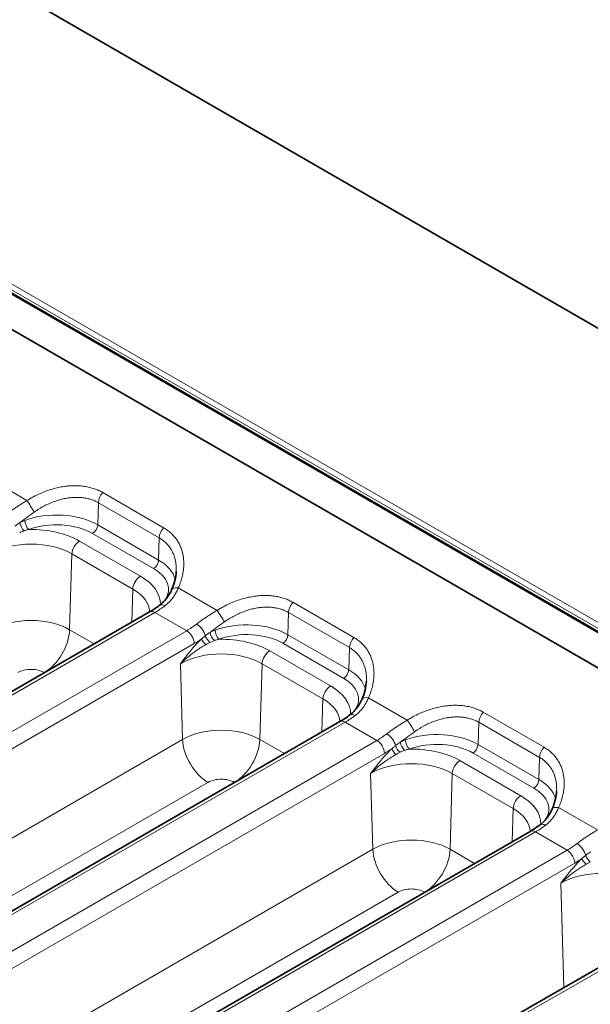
# Model space of a CAD drawing. Header units: millimetres. Extents: x 10 to 830, y 10 to 584.
# Tile 163 of 174: x 732 to 748, y 508 to 536. Entities that reach past the tile are written whole.
import ezdxf

# ---------------------------------------------------------------- set-up
doc = ezdxf.new("R2010")
doc.units = ezdxf.units.MM
doc.header["$LTSCALE"] = 2
doc.layers.add('Sichtbar (ISO)', color=7, linetype='Continuous', lineweight=35)
doc.layers.add('Sichtbar schmal (ISO)', color=7, linetype='Continuous', lineweight=18)

msp = doc.modelspace()

# ---------------------------------------------------------------- linework, layer by layer
at = {"layer": 'Sichtbar (ISO)'}
for p, q in [((715.1945994, 545.84265315), (795.72274806, 499.34970484)), ((707.81907396, 541.64317069), (788.41974176, 495.10835344)), ((725.29276587, 530.53945197), (769.14611616, 505.22070817)), ((722.50801305, 511.77730747), (735.25308252, 519.13567676)), ((727.81131391, 508.71544529), (740.55638338, 516.07381458)), ((733.11461477, 505.65358312), (745.85968424, 513.0119524)), ((752.80357327, 512.09467033), (736.27392909, 502.6180002))]:
    msp.add_line(p, q, dxfattribs=at)
for points in [[(735.86728307, 519.7539877), (735.94397688, 519.92669283), (735.98818034, 520.10390117), (735.99515214, 520.26686204)], [(735.2530825, 519.13567675), (735.34547215, 519.18901797), (735.439576, 519.25151751), (735.53312502, 519.32194321)], [(741.17058393, 516.69212552), (741.24727774, 516.86483066), (741.2914812, 517.04203899), (741.298453, 517.20499986)], [(740.55638336, 516.07381457), (740.64877301, 516.12715579), (740.74287686, 516.18965533), (740.83642588, 516.26008103)], [(746.47388479, 513.63026334), (746.5505786, 513.80296848), (746.59478206, 513.98017682), (746.60175386, 514.14313768)], [(745.85968422, 513.01195239), (745.95207387, 513.06529361), (746.04617772, 513.12779315), (746.13972674, 513.19821885)]]:
    msp.add_open_spline(points, degree=3, dxfattribs=at)
for points, knots in [([(735.53312483, 519.32194306), (735.63554006, 519.39904401), (735.72222462, 519.49685066), (735.81908511, 519.65415933), (735.84470416, 519.7031437), (735.86728325, 519.7539881)], [0, 0, 0, 0, 0.047162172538, 0.047162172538, 0.06692813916, 0.06692813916, 0.06692813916, 0.06692813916]), ([(740.83642569, 516.26008088), (740.93884092, 516.33718184), (741.02552548, 516.43498848), (741.12238597, 516.59229715), (741.14800502, 516.64128152), (741.17058411, 516.69212593)], [0, 0, 0, 0, 0.047162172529, 0.047162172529, 0.066928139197, 0.066928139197, 0.066928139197, 0.066928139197]), ([(746.13972655, 513.1982187), (746.24214178, 513.27531966), (746.32882634, 513.3731263), (746.42568683, 513.53043497), (746.45130588, 513.57941935), (746.47388497, 513.63026375)], [0, 0, 0, 0, 0.047162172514, 0.047162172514, 0.066928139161, 0.066928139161, 0.066928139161, 0.066928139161])]:
    msp.add_open_spline(points, degree=3, knots=knots, dxfattribs=at)
at = {"layer": 'Sichtbar schmal (ISO)'}
for p, q in [((707.76907397, 541.63821781), (788.36974176, 495.10340056)), ((708.01746555, 541.61728335), (788.54561424, 495.12433502)), ((708.08817625, 541.73975782), (788.6163249, 495.24680952)), ((730.74836788, 522.86417067), (731.83129183, 522.23894424)), ((735.6433341, 521.48376697), (733.94627783, 522.46356287)), ((733.80568618, 521.56112631), (733.82407025, 522.17963353)), ((735.52112652, 521.19983763), (733.82407025, 522.17963353)), ((735.50274245, 520.58133041), (733.80568618, 521.56112631)), ((735.36140724, 520.34213024), (733.66435097, 521.32192614)), ((734.995723, 520.13100235), (733.29866673, 521.11079825)), ((735.50274245, 520.58133041), (735.52112652, 521.19983763)), ((733.02384927, 518.63868392), (733.08666392, 520.75199799)), ((734.78372019, 519.77220209), (733.08666392, 520.75199799)), ((734.78372019, 519.77220209), (734.75627497, 518.84884479)), ((736.05166874, 519.80230849), (737.13459269, 519.17708206)), ((740.94663496, 518.42190479), (739.24957869, 519.40170069)), ((722.65801305, 511.76244883), (735.40308252, 519.12081811)), ((735.40308252, 519.12081811), (736.28659175, 518.61072383)), ((739.10898703, 518.49926413), (739.12737111, 519.11777135)), ((740.82442738, 518.13797545), (739.12737111, 519.11777135)), ((736.28659175, 518.61072383), (723.54152228, 511.25235454)), ((733.02384927, 518.63868392), (733.70805746, 518.24365613)), ((740.80604331, 517.51946824), (739.10898703, 518.49926413)), ((736.49859455, 518.25192357), (723.75352509, 510.89355428)), ((740.6647081, 517.28026806), (738.96765183, 518.26006396)), ((740.29902386, 517.06914017), (738.60196759, 518.04893607)), ((740.80604331, 517.51946824), (740.82442738, 518.13797545)), ((736.17380386, 515.57682174), (736.1109893, 517.69013757)), ((738.32715012, 515.57682174), (738.38996478, 517.69013581)), ((740.08702105, 516.71033991), (738.38996478, 517.69013581)), ((732.31717323, 517.44268306), (732.31895232, 517.4416559)), ((740.05957583, 515.78698261), (740.08702105, 516.71033991)), ((741.3549696, 516.74044631), (742.43789355, 516.11521988)), ((746.24993582, 515.36004261), (744.55287954, 516.33983851)), ((727.96131391, 508.70058665), (740.70638338, 516.05895594)), ((740.70638338, 516.05895594), (741.5898926, 515.54886165)), ((744.41228789, 515.43740195), (744.43067197, 516.05590917)), ((746.12772824, 515.07611327), (744.43067197, 516.05590917)), ((725.17043673, 509.22402476), (736.17380386, 515.57682174)), ((741.5898926, 515.54886165), (728.84482314, 508.19049236)), ((738.32715012, 515.57682174), (739.01135832, 515.18179395)), ((741.80189541, 515.19006139), (729.05682595, 507.8316921)), ((745.96800896, 514.21840589), (744.27095269, 515.19820178)), ((746.10934417, 514.45760606), (744.41228789, 515.43740195)), ((745.60232472, 514.00727799), (743.90526845, 514.98707389)), ((746.10934417, 514.45760606), (746.12772824, 515.07611327)), ((741.47710472, 512.51495956), (741.41429016, 514.62827539)), ((743.63045098, 512.51495956), (743.69326564, 514.62827363)), ((745.39032191, 513.64847773), (743.69326564, 514.62827363)), ((726.87571172, 508.60456528), (736.88047989, 514.38082088)), ((737.62047409, 514.38082088), (737.62225318, 514.37979372)), ((745.39032191, 513.64847773), (745.36287669, 512.72512043)), ((746.65827046, 513.67858414), (747.7411944, 513.0533577)), ((733.26461477, 505.63872447), (746.00968424, 512.99709376)), ((746.00968424, 512.99709376), (746.89319346, 512.48699947)), ((730.47373759, 506.16216258), (741.47710472, 512.51495956)), ((746.89319346, 512.48699947), (734.14812399, 505.12863018)), ((743.63045098, 512.51495956), (744.31465918, 512.11993177)), ((747.10519627, 512.12819921), (734.3601268, 504.76982992)), ((752.95355295, 512.07979997), (736.42390877, 502.60312982)), ((746.80412466, 508.65510473), (746.71759101, 511.56641321)), ((732.17901258, 505.5427031), (742.18378075, 511.3189587)), ((742.92377495, 511.3189587), (742.92555404, 511.31793154))]:
    msp.add_line(p, q, dxfattribs=at)
for centre, major_axis, ratio, start_param, end_param in [((734.03607306, 522.29348481), (0.15, 0.25980762), 0.5773502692, 1.2224814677, 2.3212879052), ((731.92108706, 522.06886618), (-0.16023424, 0.25362372), 0.0646970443, 4.0313094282, 5.4057901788), ((732.9226802, 522.17096248), (-1.94068726, -1.22451962), 0.1224832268, 5.1089647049, 5.3579252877), ((732.65428291, 520.89636333), (-1.62833011, 0), 0.5773502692, 3.926990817, 5.2816886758), ((731.76040455, 521.53982462), (0.09771446, -0.17450468), 0.4596372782, 3.9736127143, 5.3736519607), ((731.88428686, 521.59670403), (0.06931814, -0.18760329), 0.4401262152, 4.0489193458, 5.5848090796), ((732.65428291, 520.73876308), (-1.42845194, 0), 0.5773502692, 3.926990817, 5.2816886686), ((733.66435097, 521.48522546), (-0.1, -0.17320508), 0.5773502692, 0.7853981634, 2.3212879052), ((735.73312933, 521.31368891), (0.15, 0.25980762), 0.5773502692, 1.2224814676, 2.3212879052), ((731.94717613, 520.33051479), (-1.91129633, 0), 0.5773502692, 3.926990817, 4.7452989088), ((731.94717613, 520.09411441), (-1.61147908, 0), 0.5773502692, 3.926990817, 5.4977842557), ((733.29866673, 520.86584927), (0.15, 0.25980762), 0.5773502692, 0.7853981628, 2.3212879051), ((735.36140724, 520.50542956), (-0.1, -0.17320508), 0.5773502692, 0.7853981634, 2.3212879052), ((734.35133919, 519.91656743), (1.62833011, 0), 0.5773502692, 0.1358099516, 0.7853981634), ((734.995723, 519.88605337), (0.15, 0.25980762), 0.5773502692, 0.7853981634, 2.3212879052), ((733.64423241, 519.35071889), (1.91129633, 0), 0.5773502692, 6.2727863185, 7.0685834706), ((734.35133919, 519.75896718), (1.42845194, 0), 0.5773502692, 5.9179350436, 7.0685834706), ((733.64423241, 519.11431851), (1.61147908, 0), 0.5773502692, 0.024296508, 0.7853981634), ((736.14146397, 519.63223043), (-0.27418083, 0.12175743), 0.4591395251, 5.2402062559, 6.2831866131), ((735.47212102, 521.1191073), (1.32020907, 2.12076833), 0.5543440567, 3.9457883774, 4.102935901), ((735.71355754, 519.0822682), (-0.18043253, 0.23967499), 0.4767984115, 5.4329266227, 6.283186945), ((739.33937392, 519.23162263), (0.15, 0.25980762), 0.5773502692, 1.2224814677, 2.3212879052), ((735.40308252, 518.87586914), (-0.15, 0.25980762), 0.5773502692, 5.4977871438, 6.2831853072), ((737.22438791, 519.007004), (-0.16023424, 0.25362372), 0.0646970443, 4.0313094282, 5.4057901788), ((731.94717613, 518.01706639), (1.52264575, 0), 0.5773502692, 0.7853981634, 2.3561944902), ((736.21755238, 520.68873235), (-1.17361622, -2.20527448), 0.5994742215, 0.7650724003, 0.9222199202), ((736.59536542, 518.57315618), (-0.18267122, 0.23797316), 0.4831041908, 3.9293656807, 5.4284276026), ((738.22598106, 519.1091003), (-1.94068726, -1.22451961), 0.1224832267, 5.1089647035, 5.3579252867), ((737.95758377, 517.83450115), (-1.62833011, 0), 0.5773502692, 3.926990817, 5.2816886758), ((732.31717323, 518.25917964), (0.5, 0.8660254), 0.5773502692, 3.926990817, 5.4628805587), ((736.28659175, 518.36577485), (-0.15, 0.25980762), 0.5773502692, 3.961897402, 5.4977871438), ((736.94594331, 518.39761818), (0.12793716, -0.1537273), 0.4518785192, 3.9109338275, 5.1281239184), ((737.06370541, 518.47796244), (0.09771446, -0.17450468), 0.4596372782, 3.9736127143, 5.3736519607), ((737.18758772, 518.53484185), (0.06931814, -0.18760329), 0.4401262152, 4.0489193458, 5.5848090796), ((737.95758377, 517.6769009), (-1.42845194, 0), 0.5773502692, 3.926990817, 5.2816886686), ((738.96765183, 518.42336328), (-0.1, -0.17320508), 0.5773502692, 0.7853981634, 2.3212879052), ((736.42953832, 520.57521407), (-1.32393776, -2.4653084), 0.5971477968, 0.7673250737, 0.8702288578), ((736.84282162, 518.30566334), (0.13722551, -0.14549625), 0.3910328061, 3.8476095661, 4.9384502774), ((737.25047699, 517.26865261), (-1.91129633, 0), 0.5773502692, 3.926990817, 4.7452989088), ((741.03643019, 518.25182673), (0.15, 0.25980762), 0.5773502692, 1.2224814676, 2.3212879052), ((737.25047699, 517.03225223), (-1.61147908, 0), 0.5773502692, 3.926990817, 5.4977842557), ((738.60196759, 517.80398709), (0.15, 0.25980762), 0.5773502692, 0.7853981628, 2.3212879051), ((731.94717613, 517.22906513), (0.52325492, 0), 0.5773502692, 0.7853981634, 2.3561944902), ((740.6647081, 517.44356738), (-0.1, -0.17320508), 0.5773502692, 0.7853981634, 2.3212879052), ((739.65464005, 516.85470525), (1.62833011, 0), 0.5773502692, 0.1358099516, 0.7853981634), ((739.65464005, 516.697105), (1.42845194, 0), 0.5773502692, 5.9179350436, 7.0685834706), ((740.29902386, 516.8241912), (0.15, 0.25980762), 0.5773502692, 0.7853981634, 2.3212879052), ((738.94753327, 516.28885671), (1.91129633, 0), 0.5773502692, 6.2727863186, 7.0685834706), ((738.94753327, 516.05245633), (1.61147908, 0), 0.5773502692, 0.024296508, 0.7853981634), ((741.44476483, 516.57036825), (-0.27418083, 0.12175743), 0.4591395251, 5.2402062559, 6.2831866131), ((741.0168584, 516.02040602), (-0.18043253, 0.23967499), 0.4767984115, 5.4329266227, 6.2831869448), ((744.64267477, 516.16976045), (0.15, 0.25980762), 0.5773502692, 1.2224814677, 2.3212879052), ((740.70638338, 515.81400696), (-0.15, 0.25980762), 0.5773502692, 5.4977871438, 6.2831853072), ((740.77542188, 518.05724512), (1.32020907, 2.12076833), 0.5543440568, 3.9457883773, 4.1029359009), ((742.52768877, 515.94514182), (-0.16023424, 0.25362372), 0.0646970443, 4.0313094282, 5.4057901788), ((737.25047699, 514.95520421), (1.52264575, 0), 0.5773502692, 0.7853981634, 2.3561944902), ((741.52085324, 517.62687017), (-1.17361622, -2.20527448), 0.5994742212, 0.7650724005, 0.9222199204), ((741.89866628, 515.511294), (-0.18267122, 0.23797316), 0.4831041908, 3.9293656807, 5.4284276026), ((743.52928193, 516.04723813), (-1.94068727, -1.22451962), 0.1224832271, 5.1089647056, 5.3579252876), ((743.26088463, 514.77263897), (-1.62833011, 0), 0.5773502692, 3.926990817, 5.2816886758), ((736.88047989, 515.19731746), (-0.5, 0.8660254), 0.5773502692, 0.8203047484, 2.3561944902), ((737.62047409, 515.19731746), (0.5, 0.8660254), 0.5773502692, 3.926990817, 5.4628805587), ((741.5898926, 515.30391267), (-0.15, 0.25980762), 0.5773502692, 3.961897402, 5.4977871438), ((742.36700627, 515.41610026), (0.09771446, -0.17450468), 0.4596372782, 3.9736127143, 5.3736519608), ((742.49088858, 515.47297968), (0.06931814, -0.18760329), 0.4401262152, 4.0489193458, 5.5848090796), ((743.26088463, 514.61503872), (-1.42845194, 0), 0.5773502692, 3.926990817, 5.2816886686), ((741.73283918, 517.51335189), (-1.32393776, -2.4653084), 0.5971477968, 0.7673250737, 0.8702288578), ((742.14612248, 515.24380116), (0.13722551, -0.14549625), 0.3910328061, 3.8476095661, 4.9384502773), ((742.24924417, 515.335756), (0.12793716, -0.1537273), 0.4518785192, 3.9109338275, 5.1281239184), ((742.55377785, 514.20679043), (-1.91129633, 0), 0.5773502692, 3.926990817, 4.7452989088), ((744.27095269, 515.3615011), (-0.1, -0.17320508), 0.5773502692, 0.7853981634, 2.3212879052), ((746.33973105, 515.18996456), (0.15, 0.25980762), 0.5773502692, 1.2224814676, 2.3212879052), ((742.55377785, 513.97039005), (-1.61147908, 0), 0.5773502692, 3.926990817, 5.4977842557), ((743.90526845, 514.74212491), (0.15, 0.25980762), 0.5773502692, 0.7853981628, 2.3212879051), ((737.25047699, 514.16720295), (0.52325492, 0), 0.5773502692, 0.7853981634, 2.3561944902), ((745.96800896, 514.3817052), (-0.1, -0.17320508), 0.5773502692, 0.7853981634, 2.3212879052), ((744.95794091, 513.79284307), (1.62833011, 0), 0.5773502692, 0.1358099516, 0.7853981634), ((744.95794091, 513.63524282), (1.42845194, 0), 0.5773502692, 5.9179350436, 7.0685834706), ((745.60232472, 513.76232902), (0.15, 0.25980762), 0.5773502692, 0.7853981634, 2.3212879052), ((744.25083413, 513.22699453), (1.91129633, 0), 0.5773502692, 6.2727863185, 7.0685834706), ((744.25083413, 512.99059415), (1.61147908, 0), 0.5773502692, 0.024296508, 0.7853981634), ((746.74806569, 513.50850608), (-0.27418083, 0.12175743), 0.4591395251, 5.2402062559, 6.2831866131), ((746.00968424, 512.75214478), (-0.15, 0.25980762), 0.5773502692, 5.4977871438, 6.2831853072), ((746.07872274, 514.99538294), (1.32020907, 2.12076833), 0.5543440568, 3.9457883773, 4.1029359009), ((746.32015926, 512.95854385), (-0.18043253, 0.23967499), 0.4767984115, 5.4329266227, 6.2831869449), ((742.55377785, 511.89334204), (1.52264575, 0), 0.5773502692, 0.7853981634, 2.3561944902), ((742.18378075, 512.13545528), (-0.5, 0.8660254), 0.5773502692, 0.8203047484, 2.3561944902), ((742.92377495, 512.13545528), (0.5, 0.8660254), 0.5773502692, 3.926990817, 5.4628805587), ((746.8241541, 514.56500799), (-1.17361622, -2.20527448), 0.5994742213, 0.7650724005, 0.9222199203), ((746.89319346, 512.2420505), (-0.15, 0.25980762), 0.5773502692, 3.961897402, 5.4977871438), ((747.20196714, 512.44943183), (-0.18267122, 0.23797316), 0.4831041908, 3.9293656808, 5.4284276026), ((747.03614004, 514.45148971), (-1.32393776, -2.4653084), 0.5971477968, 0.7673250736, 0.8702288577), ((747.44942333, 512.18193899), (0.13722551, -0.14549625), 0.391032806, 3.8476095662, 4.9384502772), ((747.55254502, 512.27389382), (0.12793716, -0.1537273), 0.4518785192, 3.9109338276, 5.1281239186), ((747.85707871, 510.90852787), (-1.61147908, 0), 0.5773502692, 3.926990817, 5.4977842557), ((742.55377785, 511.10534078), (0.52325492, 0), 0.5773502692, 0.7853981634, 2.3561944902)]:
    msp.add_ellipse(centre, major_axis=major_axis, ratio=ratio, start_param=start_param, end_param=end_param, dxfattribs=at)
for points in [[(733.94627783, 522.46356287), (733.90902466, 522.48507075), (733.83203381, 522.52429079), (733.71114327, 522.57178126), (733.58036282, 522.60964768), (733.44276327, 522.63644792), (733.29858161, 522.65209809), (733.14840916, 522.65625063), (732.99261827, 522.64855992), (732.83218598, 522.62866112), (732.66835315, 522.59633666), (732.5021185, 522.55142162), (732.33484756, 522.49385445), (732.16838017, 522.42409247), (731.99882245, 522.33955465), (731.8870253, 522.27415523), (731.83129183, 522.23894424)], [(736.05166874, 519.80230849), (736.07299505, 519.85033274), (736.11097439, 519.94576707), (736.15452536, 520.08658741), (736.18532672, 520.22615397), (736.20314408, 520.36219436), (736.20838919, 520.49448162), (736.20134287, 520.62211001), (736.18240445, 520.74444545), (736.15204573, 520.86079479), (736.11074594, 520.97072722), (736.0589149, 521.07405024), (735.99660504, 521.17073591), (735.92540129, 521.25907962), (735.84249123, 521.34226724), (735.74817913, 521.41841468), (735.67938079, 521.46295517), (735.6433341, 521.48376697)], [(739.24957869, 519.40170069), (739.21232552, 519.42320857), (739.13533467, 519.46242862), (739.01444413, 519.50991908), (738.88366368, 519.5477855), (738.74606413, 519.57458575), (738.60188247, 519.59023591), (738.45171002, 519.59438845), (738.29591913, 519.58669774), (738.13548684, 519.56679894), (737.97165401, 519.53447448), (737.80541936, 519.48955944), (737.63814842, 519.43199227), (737.47168102, 519.36223029), (737.30212331, 519.27769247), (737.19032616, 519.21229306), (737.13459269, 519.17708206)], [(741.3549696, 516.74044631), (741.37629591, 516.78847056), (741.41427524, 516.88390489), (741.45782622, 517.02472523), (741.48862758, 517.16429179), (741.50644494, 517.30033218), (741.51169005, 517.43261944), (741.50464373, 517.56024783), (741.48570531, 517.68258327), (741.45534659, 517.79893261), (741.4140468, 517.90886504), (741.36221576, 518.01218806), (741.2999059, 518.10887374), (741.22870215, 518.19721744), (741.14579209, 518.28040506), (741.05147999, 518.3565525), (740.98268165, 518.40109299), (740.94663496, 518.42190479)], [(744.55287954, 516.33983851), (744.51562638, 516.36134639), (744.43863553, 516.40056644), (744.31774498, 516.44805691), (744.18696453, 516.48592332), (744.04936499, 516.51272357), (743.90518333, 516.52837373), (743.75501088, 516.53252627), (743.59921999, 516.52483557), (743.4387877, 516.50493676), (743.27495487, 516.4726123), (743.10872021, 516.42769726), (742.94144927, 516.37013009), (742.77498188, 516.30036811), (742.60542417, 516.21583029), (742.49362702, 516.15043088), (742.43789355, 516.11521988)], [(746.65827046, 513.67858414), (746.67959677, 513.72660838), (746.7175761, 513.82204271), (746.76112708, 513.96286306), (746.79192844, 514.10242961), (746.8097458, 514.23847), (746.81499091, 514.37075726), (746.80794459, 514.49838565), (746.78900617, 514.62072109), (746.75864745, 514.73707043), (746.71734765, 514.84700286), (746.66551661, 514.95032588), (746.60320676, 515.04701156), (746.53200301, 515.13535526), (746.44909294, 515.21854288), (746.35478084, 515.29469032), (746.28598251, 515.33923081), (746.24993582, 515.36004261)]]:
    msp.add_open_spline(points, degree=3, dxfattribs=at)
for points, knots in [([(733.82407025, 522.17963353), (733.79259991, 522.1978027), (733.7599655, 522.21431345), (733.72658137, 522.22906692), (733.69319723, 522.24382039), (733.65908652, 522.25684225), (733.62357904, 522.26839444), (733.58807157, 522.27994664), (733.55114602, 522.29000187), (733.5132604, 522.29836938), (733.47537478, 522.3067369), (733.43653565, 522.31342423), (733.39676628, 522.31841319), (733.35699691, 522.32340215), (733.31629716, 522.32668945), (733.27475479, 522.32822989), (733.23321243, 522.32977034), (733.19082769, 522.32956407), (733.14765383, 522.327561), (733.10447998, 522.32555793), (733.06051654, 522.32175609), (733.01590354, 522.31610813), (732.97129053, 522.31046017), (732.92602775, 522.30296527), (732.88029176, 522.2935971), (732.83455577, 522.28422894), (732.78834665, 522.27298813), (732.74180632, 522.25985409), (732.69526599, 522.24672005), (732.6483946, 522.23169208), (732.6013867, 522.21477394), (732.55437879, 522.1978558), (732.50723317, 522.17904726), (732.46021114, 522.15840748), (732.41318912, 522.13776771), (732.36628677, 522.11531422), (732.31896857, 522.09065997), (732.27165038, 522.06600572), (732.22392592, 522.0391276), (732.17643047, 522.01020236), (732.12893502, 521.98127712), (732.08166237, 521.95031357), (732.03472349, 521.91723036)], [0, 0, 0, 0, 0.0714285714, 0.0714285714, 0.0714285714, 0.1428571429, 0.1428571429, 0.1428571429, 0.2142857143, 0.2142857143, 0.2142857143, 0.2857142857, 0.2857142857, 0.2857142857, 0.3571428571, 0.3571428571, 0.3571428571, 0.4285714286, 0.4285714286, 0.4285714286, 0.5, 0.5, 0.5, 0.5714285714, 0.5714285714, 0.5714285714, 0.6428571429, 0.6428571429, 0.6428571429, 0.7142857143, 0.7142857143, 0.7142857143, 0.7857142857, 0.7857142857, 0.7857142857, 0.8571428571, 0.8571428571, 0.8571428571, 0.9285714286, 0.9285714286, 0.9285714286, 1, 1, 1, 1]), ([(731.83129183, 522.23894424), (731.79373612, 522.21672542), (731.7577349, 522.19498878), (731.72344547, 522.17391009), (731.68915604, 522.1528314), (731.65658131, 522.13240353), (731.6251964, 522.11238653), (731.5938115, 522.09236953), (731.56362151, 522.07275094), (731.53307632, 522.05249767), (731.50253113, 522.03224441), (731.47162512, 522.01137525), (731.44061426, 521.98992668), (731.4096034, 521.96847811), (731.37848476, 521.9464594), (731.34807695, 521.92438129), (731.31766914, 521.90230318), (731.28797482, 521.88015197), (731.25889053, 521.85780053)], [0.00000000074, 0.00000000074, 0.00000000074, 0.00000000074, 0.16666666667, 0.16666666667, 0.16666666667, 0.33333333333, 0.33333333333, 0.33333333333, 0.5, 0.5, 0.5, 0.66666666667, 0.66666666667, 0.66666666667, 0.83333333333, 0.83333333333, 0.83333333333, 1, 1, 1, 1]), ([(731.63530742, 521.62412918), (731.62060286, 521.6148095), (731.6058584, 521.60514112), (731.59139334, 521.59530308), (731.58988464, 521.59427698), (731.58837894, 521.59324915), (731.58687524, 521.59221881), (731.57396184, 521.58337045), (731.56119108, 521.57433434), (731.54796882, 521.56462619), (731.53320689, 521.55378757), (731.51789379, 521.54210351), (731.50241145, 521.52969568)], [0.00000010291, 0.00000010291, 0.00000010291, 0.00000010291, 0.33333333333, 0.33333333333, 0.33333333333, 0.36809986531, 0.36809986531, 0.36809986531, 0.66666666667, 0.66666666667, 0.66666666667, 1, 1, 1, 1]), ([(731.77654405, 521.68820368), (731.76025098, 521.6821835), (731.74414664, 521.67580722), (731.72824345, 521.66906569), (731.71234025, 521.66232415), (731.69663821, 521.65521737), (731.68114518, 521.64773219), (731.66565215, 521.64024702), (731.65036814, 521.63238344), (731.63530739, 521.62412921)], [0, 0, 0, 0, 0.3333333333, 0.3333333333, 0.3333333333, 0.6666666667, 0.6666666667, 0.6666666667, 1, 1, 1, 1]), ([(731.75711045, 521.39721275), (731.74325074, 521.39241739), (731.72930908, 521.38730987), (731.71560544, 521.38197907), (731.70190169, 521.37664824), (731.6884292, 521.37110595), (731.6743611, 521.3649314), (731.660293, 521.35875686), (731.64563675, 521.35193962), (731.6307626, 521.34450813)], [0.00000272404, 0.00000272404, 0.00000272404, 0.00000272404, 0.33333333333, 0.33333333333, 0.33333333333, 0.66666666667, 0.66666666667, 0.66666666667, 1, 1, 1, 1]), ([(731.88428686, 521.43340472), (731.86988233, 521.43012581), (731.85555835, 521.42660562), (731.84132904, 521.42283921), (731.82709973, 521.4190728), (731.81296508, 521.41506024), (731.79892608, 521.41079191), (731.78488708, 521.40652358), (731.77094374, 521.40199943), (731.75711079, 521.39721286)], [0.00000005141, 0.00000005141, 0.00000005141, 0.00000005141, 0.33333333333, 0.33333333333, 0.33333333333, 0.66666666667, 0.66666666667, 0.66666666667, 1, 1, 1, 1]), ([(735.99515198, 520.2668618), (735.99604901, 520.28782962), (735.99645086, 520.30860673), (735.99636372, 520.32917298), (735.9961995, 520.36793373), (735.99429951, 520.40594548), (735.99071788, 520.44311514), (735.98713624, 520.4802848), (735.98187259, 520.51661228), (735.97499264, 520.55199552), (735.96811269, 520.58737876), (735.95961755, 520.62181796), (735.94957391, 520.65525043), (735.93953028, 520.68868289), (735.92793929, 520.72110933), (735.91485387, 520.75249998), (735.90176844, 520.78389063), (735.88719036, 520.81424671), (735.87113753, 520.8435672), (735.8550847, 520.87288769), (735.83754745, 520.90117104), (735.81873535, 520.92815868), (735.79992324, 520.95514632), (735.77986383, 520.98085216), (735.75815227, 521.00573917), (735.73644071, 521.03062619), (735.71305385, 521.05467823), (735.68807034, 521.07762747), (735.66308683, 521.10057671), (735.63650043, 521.12241911), (735.60862045, 521.14283667), (735.58074048, 521.16325422), (735.55157877, 521.18225579), (735.52112652, 521.19983763)], [0.29796035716, 0.29796035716, 0.29796035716, 0.29796035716, 0.33333333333, 0.33333333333, 0.33333333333, 0.4, 0.4, 0.4, 0.46666666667, 0.46666666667, 0.46666666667, 0.53333333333, 0.53333333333, 0.53333333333, 0.6, 0.6, 0.6, 0.66666666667, 0.66666666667, 0.66666666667, 0.73333333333, 0.73333333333, 0.73333333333, 0.8, 0.8, 0.8, 0.86666666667, 0.86666666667, 0.86666666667, 0.93333333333, 0.93333333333, 0.93333333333, 1, 1, 1, 1]), ([(735.6803835, 519.30505037), (735.70704607, 519.32509929), (735.73224132, 519.34604611), (735.75575427, 519.36737607), (735.77926722, 519.38870604), (735.80110216, 519.41039651), (735.82234963, 519.43339285), (735.8435971, 519.4563892), (735.86425461, 519.48070004), (735.88456164, 519.50695135), (735.90486867, 519.53320266), (735.92482359, 519.56140042), (735.94422953, 519.5918145), (735.96363547, 519.62222857), (735.98249194, 519.65486031), (736.00050569, 519.6898968), (736.01851943, 519.72493328), (736.03568999, 519.76237555), (736.05166874, 519.80230849)], [0, 0, 0, 0, 0.16666666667, 0.16666666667, 0.16666666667, 0.33333333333, 0.33333333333, 0.33333333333, 0.5, 0.5, 0.5, 0.66666666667, 0.66666666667, 0.66666666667, 0.83333333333, 0.83333333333, 0.83333333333, 0.99999999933, 0.99999999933, 0.99999999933, 0.99999999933]), ([(737.13459269, 519.17708206), (737.09703698, 519.15486325), (737.06103576, 519.13312661), (737.02674633, 519.11204791), (736.9924569, 519.09096922), (736.95988217, 519.07054135), (736.92849726, 519.05052435), (736.89711236, 519.03050735), (736.86692237, 519.01088876), (736.83637718, 518.99063549), (736.80583199, 518.97038223), (736.77492598, 518.94951307), (736.74391512, 518.9280645), (736.71290426, 518.90661593), (736.68178562, 518.88459722), (736.65137781, 518.86251911), (736.62096999, 518.840441), (736.59127568, 518.81828979), (736.56219139, 518.79593835)], [0.00000000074, 0.00000000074, 0.00000000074, 0.00000000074, 0.16666666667, 0.16666666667, 0.16666666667, 0.33333333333, 0.33333333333, 0.33333333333, 0.5, 0.5, 0.5, 0.66666666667, 0.66666666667, 0.66666666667, 0.83333333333, 0.83333333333, 0.83333333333, 1, 1, 1, 1]), ([(739.12737111, 519.11777135), (739.09590077, 519.13594052), (739.06326636, 519.15245127), (739.02988223, 519.16720474), (738.99649809, 519.18195821), (738.96238738, 519.19498007), (738.9268799, 519.20653227), (738.89137243, 519.21808446), (738.85444688, 519.22813969), (738.81656126, 519.23650721), (738.77867564, 519.24487472), (738.73983651, 519.25156205), (738.70006714, 519.25655101), (738.66029777, 519.26153997), (738.61959802, 519.26482727), (738.57805565, 519.26636772), (738.53651329, 519.26790816), (738.49412854, 519.26770189), (738.45095469, 519.26569882), (738.40778084, 519.26369575), (738.3638174, 519.25989391), (738.3192044, 519.25424595), (738.27459139, 519.24859799), (738.22932861, 519.24110309), (738.18359262, 519.23173493), (738.13785663, 519.22236676), (738.09164751, 519.21112595), (738.04510718, 519.19799191), (737.99856685, 519.18485787), (737.95169546, 519.1698299), (737.90468755, 519.15291176), (737.85767965, 519.13599362), (737.81053403, 519.11718508), (737.763512, 519.0965453), (737.71648998, 519.07590553), (737.66958762, 519.05345204), (737.62226943, 519.02879779), (737.57495124, 519.00414354), (737.52722678, 518.97726542), (737.47973133, 518.94834018), (737.43223588, 518.91941494), (737.38496323, 518.88845139), (737.33802435, 518.85536818)], [0, 0, 0, 0, 0.0714285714, 0.0714285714, 0.0714285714, 0.1428571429, 0.1428571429, 0.1428571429, 0.2142857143, 0.2142857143, 0.2142857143, 0.2857142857, 0.2857142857, 0.2857142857, 0.3571428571, 0.3571428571, 0.3571428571, 0.4285714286, 0.4285714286, 0.4285714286, 0.5, 0.5, 0.5, 0.5714285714, 0.5714285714, 0.5714285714, 0.6428571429, 0.6428571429, 0.6428571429, 0.7142857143, 0.7142857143, 0.7142857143, 0.7857142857, 0.7857142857, 0.7857142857, 0.8571428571, 0.8571428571, 0.8571428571, 0.9285714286, 0.9285714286, 0.9285714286, 1, 1, 1, 1]), ([(736.80571229, 518.46783347), (736.79434457, 518.45866997), (736.7829286, 518.44937071), (736.77172062, 518.44016442), (736.76051264, 518.43095812), (736.74951289, 518.42184467), (736.73790227, 518.41215372), (736.72629166, 518.40246278), (736.71407018, 518.39219433), (736.70148648, 518.38156426)], [0, 0, 0, 0, 0.3333333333, 0.3333333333, 0.3333333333, 0.6666666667, 0.6666666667, 0.6666666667, 1, 1, 1, 1]), ([(736.93860828, 518.562267), (736.92390372, 518.55294732), (736.90915926, 518.54327894), (736.8946942, 518.53344091), (736.8931855, 518.5324148), (736.8916798, 518.53138697), (736.8901761, 518.53035663), (736.8772627, 518.52150827), (736.86449194, 518.51247216), (736.85126968, 518.50276401), (736.83650775, 518.49192539), (736.82119465, 518.48024134), (736.80571231, 518.4678335)], [0.00000010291, 0.00000010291, 0.00000010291, 0.00000010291, 0.33333333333, 0.33333333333, 0.33333333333, 0.36809986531, 0.36809986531, 0.36809986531, 0.66666666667, 0.66666666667, 0.66666666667, 1, 1, 1, 1]), ([(737.07984491, 518.6263415), (737.06355184, 518.62032132), (737.0474475, 518.61394504), (737.0315443, 518.60720351), (737.01564111, 518.60046197), (736.99993907, 518.59335519), (736.98444604, 518.58587002), (736.968953, 518.57838484), (736.953669, 518.57052126), (736.93860825, 518.56226704)], [0, 0, 0, 0, 0.3333333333, 0.3333333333, 0.3333333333, 0.6666666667, 0.6666666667, 0.6666666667, 1, 1, 1, 1]), ([(736.70148645, 518.38156423), (736.66744441, 518.34945705), (736.63270375, 518.31484568), (736.59775651, 518.2783659), (736.56280926, 518.24188611), (736.52765499, 518.20353813), (736.49074672, 518.16162868), (736.45383844, 518.11971922), (736.41517459, 518.07424912), (736.3750887, 518.02559835), (736.33500281, 517.97694759), (736.2934925, 517.92511743), (736.24963106, 517.86923604), (736.20576961, 517.81335466), (736.15955342, 517.75342399), (736.110994, 517.69014113)], [0.00000006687, 0.00000006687, 0.00000006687, 0.00000006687, 0.2, 0.2, 0.2, 0.4, 0.4, 0.4, 0.6, 0.6, 0.6, 0.8, 0.8, 0.8, 1, 1, 1, 1]), ([(736.81813317, 518.22075726), (736.77927711, 518.1988468), (736.73870743, 518.17473458), (736.69736279, 518.14883242), (736.65601815, 518.12293026), (736.61387609, 518.09526356), (736.56916849, 518.06433644), (736.5244609, 518.03340932), (736.4772034, 517.99920706), (736.42812651, 517.96167806), (736.37904962, 517.92414906), (736.32814203, 517.88329717), (736.27517713, 517.83821938), (736.22221222, 517.79314158), (736.16720719, 517.74382761), (736.110994, 517.69014113)], [0, 0, 0, 0, 0.2, 0.2, 0.2, 0.4, 0.4, 0.4, 0.6, 0.6, 0.6, 0.8, 0.8, 0.8, 1, 1, 1, 1]), ([(736.93406341, 518.28264593), (736.92163497, 518.27643629), (736.90906578, 518.2700035), (736.89667805, 518.26352637), (736.8842903, 518.25704924), (736.87208187, 518.25053387), (736.85909344, 518.24346517), (736.84610502, 518.23639648), (736.83233875, 518.22876876), (736.81813319, 518.22075728)], [0.00000038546, 0.00000038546, 0.00000038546, 0.00000038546, 0.33333333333, 0.33333333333, 0.33333333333, 0.66666666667, 0.66666666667, 0.66666666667, 0.99999982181, 0.99999982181, 0.99999982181, 0.99999982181]), ([(737.06041131, 518.33535057), (737.0465516, 518.33055521), (737.03260994, 518.32544769), (737.0189063, 518.3201169), (737.00520255, 518.31478606), (736.99173006, 518.30924377), (736.97766196, 518.30306922), (736.96359386, 518.29689468), (736.94893761, 518.29007744), (736.93406346, 518.28264595)], [0.00000272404, 0.00000272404, 0.00000272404, 0.00000272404, 0.33333333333, 0.33333333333, 0.33333333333, 0.66666666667, 0.66666666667, 0.66666666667, 1, 1, 1, 1]), ([(737.18758772, 518.37154254), (737.17318319, 518.36826363), (737.15885921, 518.36474344), (737.1446299, 518.36097703), (737.13040059, 518.35721063), (737.11626594, 518.35319806), (737.10222694, 518.34892973), (737.08818794, 518.3446614), (737.0742446, 518.34013725), (737.06041165, 518.33535068)], [0.00000005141, 0.00000005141, 0.00000005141, 0.00000005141, 0.33333333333, 0.33333333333, 0.33333333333, 0.66666666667, 0.66666666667, 0.66666666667, 1, 1, 1, 1]), ([(741.29845284, 517.20499962), (741.29934987, 517.22596744), (741.29975171, 517.24674456), (741.29966458, 517.2673108), (741.29950036, 517.30607156), (741.29760037, 517.3440833), (741.29401873, 517.38125296), (741.2904371, 517.41842263), (741.28517345, 517.45475011), (741.2782935, 517.49013334), (741.27141354, 517.52551658), (741.26291841, 517.55995578), (741.25287477, 517.59338825), (741.24283114, 517.62682072), (741.23124015, 517.65924715), (741.21815473, 517.6906378), (741.2050693, 517.72202845), (741.19049122, 517.75238453), (741.17443839, 517.78170502), (741.15838556, 517.81102551), (741.14084831, 517.83930886), (741.12203621, 517.8662965), (741.1032241, 517.89328414), (741.08316469, 517.91898998), (741.06145313, 517.943877), (741.03974157, 517.96876401), (741.0163547, 517.99281605), (740.9913712, 518.01576529), (740.96638769, 518.03871453), (740.93980129, 518.06055693), (740.91192131, 518.08097449), (740.88404134, 518.10139204), (740.85487963, 518.12039361), (740.82442738, 518.13797545)], [0.29796035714, 0.29796035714, 0.29796035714, 0.29796035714, 0.33333333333, 0.33333333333, 0.33333333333, 0.4, 0.4, 0.4, 0.46666666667, 0.46666666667, 0.46666666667, 0.53333333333, 0.53333333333, 0.53333333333, 0.6, 0.6, 0.6, 0.66666666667, 0.66666666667, 0.66666666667, 0.73333333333, 0.73333333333, 0.73333333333, 0.8, 0.8, 0.8, 0.86666666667, 0.86666666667, 0.86666666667, 0.93333333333, 0.93333333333, 0.93333333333, 1, 1, 1, 1]), ([(740.98368436, 516.24318819), (741.01034693, 516.26323712), (741.03554218, 516.28418393), (741.05905513, 516.3055139), (741.08256808, 516.32684386), (741.10440302, 516.34853433), (741.12565049, 516.37153067), (741.14689796, 516.39452702), (741.16755547, 516.41883786), (741.1878625, 516.44508917), (741.20816953, 516.47134048), (741.22812445, 516.49953824), (741.24753039, 516.52995232), (741.26693632, 516.56036639), (741.2857928, 516.59299813), (741.30380655, 516.62803462), (741.32182029, 516.6630711), (741.33899085, 516.70051337), (741.3549696, 516.74044631)], [0, 0, 0, 0, 0.16666666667, 0.16666666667, 0.16666666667, 0.33333333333, 0.33333333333, 0.33333333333, 0.5, 0.5, 0.5, 0.66666666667, 0.66666666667, 0.66666666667, 0.83333333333, 0.83333333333, 0.83333333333, 0.99999999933, 0.99999999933, 0.99999999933, 0.99999999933]), ([(742.43789355, 516.11521988), (742.40033784, 516.09300107), (742.36433662, 516.07126443), (742.33004719, 516.05018573), (742.29575776, 516.02910704), (742.26318303, 516.00867917), (742.23179812, 515.98866217), (742.20041321, 515.96864517), (742.17022323, 515.94902658), (742.13967804, 515.92877332), (742.10913284, 515.90852005), (742.07822684, 515.8876509), (742.04721598, 515.86620233), (742.01620512, 515.84475376), (741.98508648, 515.82273504), (741.95467866, 515.80065693), (741.92427085, 515.77857882), (741.89457654, 515.75642761), (741.86549225, 515.73407617)], [0.00000000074, 0.00000000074, 0.00000000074, 0.00000000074, 0.16666666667, 0.16666666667, 0.16666666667, 0.33333333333, 0.33333333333, 0.33333333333, 0.5, 0.5, 0.5, 0.66666666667, 0.66666666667, 0.66666666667, 0.83333333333, 0.83333333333, 0.83333333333, 1, 1, 1, 1]), ([(744.43067197, 516.05590917), (744.39920163, 516.07407834), (744.36656722, 516.09058909), (744.33318309, 516.10534256), (744.29979895, 516.12009603), (744.26568824, 516.13311789), (744.23018076, 516.14467009), (744.19467329, 516.15622229), (744.15774773, 516.16627751), (744.11986212, 516.17464503), (744.0819765, 516.18301254), (744.04313737, 516.18969988), (744.003368, 516.19468883), (743.96359863, 516.19967779), (743.92289887, 516.2029651), (743.88135651, 516.20450554), (743.83981415, 516.20604598), (743.7974294, 516.20583971), (743.75425555, 516.20383664), (743.7110817, 516.20183357), (743.66711826, 516.19803173), (743.62250526, 516.19238377), (743.57789225, 516.18673581), (743.53262946, 516.17924091), (743.48689348, 516.16987275), (743.44115749, 516.16050458), (743.39494837, 516.14926377), (743.34840804, 516.13612973), (743.30186771, 516.12299569), (743.25499632, 516.10796772), (743.20798841, 516.09104958), (743.16098051, 516.07413144), (743.11383489, 516.0553229), (743.06681286, 516.03468312), (743.01979084, 516.01404335), (742.97288848, 515.99158987), (742.92557029, 515.96693561), (742.8782521, 515.94228136), (742.83052764, 515.91540324), (742.78303219, 515.886478), (742.73553674, 515.85755276), (742.68826409, 515.82658922), (742.64132521, 515.793506)], [0, 0, 0, 0, 0.0714285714, 0.0714285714, 0.0714285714, 0.1428571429, 0.1428571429, 0.1428571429, 0.2142857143, 0.2142857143, 0.2142857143, 0.2857142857, 0.2857142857, 0.2857142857, 0.3571428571, 0.3571428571, 0.3571428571, 0.4285714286, 0.4285714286, 0.4285714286, 0.5, 0.5, 0.5, 0.5714285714, 0.5714285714, 0.5714285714, 0.6428571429, 0.6428571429, 0.6428571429, 0.7142857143, 0.7142857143, 0.7142857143, 0.7857142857, 0.7857142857, 0.7857142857, 0.8571428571, 0.8571428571, 0.8571428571, 0.9285714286, 0.9285714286, 0.9285714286, 1, 1, 1, 1]), ([(742.24190914, 515.50040482), (742.22720458, 515.49108514), (742.21246012, 515.48141677), (742.19799506, 515.47157873), (742.19648636, 515.47055262), (742.19498066, 515.46952479), (742.19347696, 515.46849445), (742.18056356, 515.45964609), (742.1677928, 515.45060999), (742.15457054, 515.44090183), (742.13980861, 515.43006321), (742.12449551, 515.41837916), (742.10901317, 515.40597132)], [0.00000010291, 0.00000010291, 0.00000010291, 0.00000010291, 0.33333333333, 0.33333333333, 0.33333333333, 0.36809986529, 0.36809986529, 0.36809986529, 0.66666666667, 0.66666666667, 0.66666666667, 1, 1, 1, 1]), ([(742.38314577, 515.56447932), (742.3668527, 515.55845915), (742.35074835, 515.55208286), (742.33484516, 515.54534133), (742.31894197, 515.53859979), (742.30323993, 515.53149301), (742.28774689, 515.52400784), (742.27225386, 515.51652266), (742.25696986, 515.50865908), (742.24190911, 515.50040486)], [0, 0, 0, 0, 0.3333333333, 0.3333333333, 0.3333333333, 0.6666666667, 0.6666666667, 0.6666666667, 1, 1, 1, 1]), ([(742.00478731, 515.31970205), (741.97074526, 515.28759487), (741.93600461, 515.2529835), (741.90105737, 515.21650372), (741.86611012, 515.18002393), (741.83095585, 515.14167596), (741.79404758, 515.0997665), (741.7571393, 515.05785704), (741.71847545, 515.01238694), (741.67838956, 514.96373618), (741.63830367, 514.91508541), (741.59679336, 514.86325525), (741.55293192, 514.80737386), (741.50907047, 514.75149248), (741.46285428, 514.69156182), (741.41429486, 514.62827896)], [0.00000006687, 0.00000006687, 0.00000006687, 0.00000006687, 0.2, 0.2, 0.2, 0.4, 0.4, 0.4, 0.6, 0.6, 0.6, 0.8, 0.8, 0.8, 1, 1, 1, 1]), ([(742.10901315, 515.40597129), (742.09764543, 515.39680779), (742.08622946, 515.38750853), (742.07502148, 515.37830224), (742.0638135, 515.36909594), (742.05281375, 515.35998249), (742.04120313, 515.35029154), (742.02959251, 515.3406006), (742.01737104, 515.33033215), (742.00478734, 515.31970209)], [0, 0, 0, 0, 0.3333333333, 0.3333333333, 0.3333333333, 0.6666666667, 0.6666666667, 0.6666666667, 1, 1, 1, 1]), ([(742.23736427, 515.22078375), (742.22493583, 515.21457412), (742.21236664, 515.20814133), (742.19997891, 515.2016642), (742.18759116, 515.19518706), (742.17538273, 515.18867169), (742.1623943, 515.181603), (742.14940588, 515.1745343), (742.1356396, 515.16690658), (742.12143405, 515.1588951)], [0.00000038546, 0.00000038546, 0.00000038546, 0.00000038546, 0.33333333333, 0.33333333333, 0.33333333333, 0.66666666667, 0.66666666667, 0.66666666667, 0.99999982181, 0.99999982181, 0.99999982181, 0.99999982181]), ([(742.36371217, 515.27348839), (742.34985246, 515.26869303), (742.3359108, 515.26358551), (742.32220716, 515.25825472), (742.3085034, 515.25292388), (742.29503092, 515.24738159), (742.28096282, 515.24120704), (742.26689472, 515.2350325), (742.25223847, 515.22821526), (742.23736432, 515.22078378)], [0.00000272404, 0.00000272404, 0.00000272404, 0.00000272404, 0.33333333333, 0.33333333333, 0.33333333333, 0.66666666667, 0.66666666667, 0.66666666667, 1, 1, 1, 1]), ([(742.49088858, 515.30968036), (742.47648405, 515.30640145), (742.46216007, 515.30288127), (742.44793076, 515.29911486), (742.43370145, 515.29534845), (742.4195668, 515.29133589), (742.4055278, 515.28706756), (742.3914888, 515.28279922), (742.37754546, 515.27827507), (742.36371251, 515.27348851)], [0.0000000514, 0.0000000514, 0.0000000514, 0.0000000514, 0.33333333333, 0.33333333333, 0.33333333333, 0.66666666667, 0.66666666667, 0.66666666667, 1, 1, 1, 1]), ([(742.12143402, 515.15889508), (742.08257797, 515.13698462), (742.04200829, 515.1128724), (742.00066365, 515.08697024), (741.959319, 515.06106809), (741.91717695, 515.03340138), (741.87246935, 515.00247426), (741.82776176, 514.97154714), (741.78050426, 514.93734488), (741.73142737, 514.89981588), (741.68235048, 514.86228688), (741.63144289, 514.82143499), (741.57847798, 514.7763572), (741.52551308, 514.7312794), (741.47050805, 514.68196543), (741.41429486, 514.62827896)], [0, 0, 0, 0, 0.2, 0.2, 0.2, 0.4, 0.4, 0.4, 0.6, 0.6, 0.6, 0.8, 0.8, 0.8, 1, 1, 1, 1]), ([(746.60175369, 514.14313744), (746.60265073, 514.16410526), (746.60305257, 514.18488238), (746.60296544, 514.20544862), (746.60280122, 514.24420938), (746.60090123, 514.28222112), (746.59731959, 514.31939079), (746.59373796, 514.35656045), (746.58847431, 514.39288793), (746.58159436, 514.42827116), (746.5747144, 514.4636544), (746.56621926, 514.4980936), (746.55617563, 514.53152607), (746.546132, 514.56495854), (746.53454101, 514.59738498), (746.52145558, 514.62877562), (746.50837016, 514.66016627), (746.49379208, 514.69052236), (746.47773925, 514.71984284), (746.46168642, 514.74916333), (746.44414917, 514.77744668), (746.42533707, 514.80443432), (746.40652496, 514.83142197), (746.38646555, 514.8571278), (746.36475399, 514.88201482), (746.34304243, 514.90690183), (746.31965556, 514.93095388), (746.29467206, 514.95390311), (746.26968855, 514.97685235), (746.24310215, 514.99869475), (746.21522217, 515.01911231), (746.18734219, 515.03952987), (746.15818049, 515.05853144), (746.12772824, 515.07611327)], [0.29796035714, 0.29796035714, 0.29796035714, 0.29796035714, 0.33333333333, 0.33333333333, 0.33333333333, 0.4, 0.4, 0.4, 0.46666666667, 0.46666666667, 0.46666666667, 0.53333333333, 0.53333333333, 0.53333333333, 0.6, 0.6, 0.6, 0.66666666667, 0.66666666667, 0.66666666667, 0.73333333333, 0.73333333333, 0.73333333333, 0.8, 0.8, 0.8, 0.86666666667, 0.86666666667, 0.86666666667, 0.93333333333, 0.93333333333, 0.93333333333, 1, 1, 1, 1]), ([(746.28698522, 513.18132601), (746.31364779, 513.20137494), (746.33884304, 513.22232176), (746.36235599, 513.24365172), (746.38586894, 513.26498168), (746.40770388, 513.28667215), (746.42895135, 513.3096685), (746.45019881, 513.33266484), (746.47085633, 513.35697568), (746.49116336, 513.38322699), (746.51147039, 513.4094783), (746.53142531, 513.43767606), (746.55083125, 513.46809014), (746.57023718, 513.49850421), (746.58909366, 513.53113596), (746.6071074, 513.56617244), (746.62512115, 513.60120892), (746.64229171, 513.63865119), (746.65827046, 513.67858414)], [0, 0, 0, 0, 0.16666666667, 0.16666666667, 0.16666666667, 0.33333333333, 0.33333333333, 0.33333333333, 0.5, 0.5, 0.5, 0.66666666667, 0.66666666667, 0.66666666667, 0.83333333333, 0.83333333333, 0.83333333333, 0.99999999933, 0.99999999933, 0.99999999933, 0.99999999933]), ([(747.7411944, 513.0533577), (747.7036387, 513.03113889), (747.66763747, 513.00940225), (747.63334805, 512.98832356), (747.59905862, 512.96724486), (747.56648389, 512.94681699), (747.53509898, 512.92679999), (747.50371407, 512.90678299), (747.47352409, 512.8871644), (747.4429789, 512.86691114), (747.4124337, 512.84665787), (747.38152769, 512.82578872), (747.35051684, 512.80434015), (747.31950598, 512.78289158), (747.28838734, 512.76087286), (747.25797952, 512.73879475), (747.22757171, 512.71671664), (747.1978774, 512.69456544), (747.16879311, 512.67221399)], [0.00000000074, 0.00000000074, 0.00000000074, 0.00000000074, 0.16666666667, 0.16666666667, 0.16666666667, 0.33333333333, 0.33333333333, 0.33333333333, 0.5, 0.5, 0.5, 0.66666666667, 0.66666666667, 0.66666666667, 0.83333333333, 0.83333333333, 0.83333333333, 1, 1, 1, 1]), ([(747.54520999, 512.43854264), (747.53050544, 512.42922296), (747.51576098, 512.41955459), (747.50129592, 512.40971655), (747.49978722, 512.40869044), (747.49828152, 512.40766261), (747.49677782, 512.40663227), (747.48386442, 512.39778391), (747.47109366, 512.38874781), (747.45787139, 512.37903965), (747.44310947, 512.36820103), (747.42779637, 512.35651698), (747.41231403, 512.34410914)], [0.00000010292, 0.00000010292, 0.00000010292, 0.00000010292, 0.33333333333, 0.33333333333, 0.33333333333, 0.36809986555, 0.36809986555, 0.36809986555, 0.66666666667, 0.66666666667, 0.66666666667, 1, 1, 1, 1]), ([(747.30808816, 512.25783988), (747.27404612, 512.22573269), (747.23930547, 512.19112132), (747.20435823, 512.15464154), (747.16941098, 512.11816175), (747.13425671, 512.07981378), (747.09734843, 512.03790432), (747.06044016, 511.99599486), (747.02177631, 511.95052476), (746.98169042, 511.901874), (746.94160452, 511.85322323), (746.90009422, 511.80139307), (746.85623277, 511.74551169), (746.81237133, 511.6896303), (746.76615514, 511.62969964), (746.71759572, 511.56641678)], [0.00000006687, 0.00000006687, 0.00000006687, 0.00000006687, 0.2, 0.2, 0.2, 0.4, 0.4, 0.4, 0.6, 0.6, 0.6, 0.8, 0.8, 0.8, 1, 1, 1, 1]), ([(747.41231401, 512.34410911), (747.40094629, 512.33494562), (747.38953031, 512.32564636), (747.37832234, 512.31644006), (747.36711436, 512.30723376), (747.35611461, 512.29812031), (747.34450399, 512.28842937), (747.33289337, 512.27873842), (747.3206719, 512.26846997), (747.3080882, 512.25783991)], [0, 0, 0, 0, 0.3333333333, 0.3333333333, 0.3333333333, 0.6666666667, 0.6666666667, 0.6666666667, 1, 1, 1, 1]), ([(747.54066513, 512.15892158), (747.52823668, 512.15271194), (747.5156675, 512.14627915), (747.50327976, 512.13980202), (747.49089202, 512.13332488), (747.47868359, 512.12680952), (747.46569516, 512.11974082), (747.45270674, 512.11267212), (747.43894046, 512.1050444), (747.42473491, 512.09703292)], [0.00000038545, 0.00000038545, 0.00000038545, 0.00000038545, 0.33333333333, 0.33333333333, 0.33333333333, 0.66666666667, 0.66666666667, 0.66666666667, 0.9999998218, 0.9999998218, 0.9999998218, 0.9999998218]), ([(747.42473488, 512.09703291), (747.38587883, 512.07512245), (747.34530915, 512.05101022), (747.3039645, 512.02510806), (747.26261986, 511.99920591), (747.22047781, 511.9715392), (747.17577021, 511.94061208), (747.13106261, 511.90968496), (747.08380512, 511.8754827), (747.03472823, 511.8379537), (746.98565134, 511.8004247), (746.93474375, 511.75957281), (746.88177884, 511.71449502), (746.82881394, 511.66941723), (746.77380891, 511.62010325), (746.71759572, 511.56641678)], [0, 0, 0, 0, 0.2, 0.2, 0.2, 0.4, 0.4, 0.4, 0.6, 0.6, 0.6, 0.8, 0.8, 0.8, 1, 1, 1, 1])]:
    msp.add_open_spline(points, degree=3, knots=knots, dxfattribs=at)

doc.saveas('drawing.dxf')
